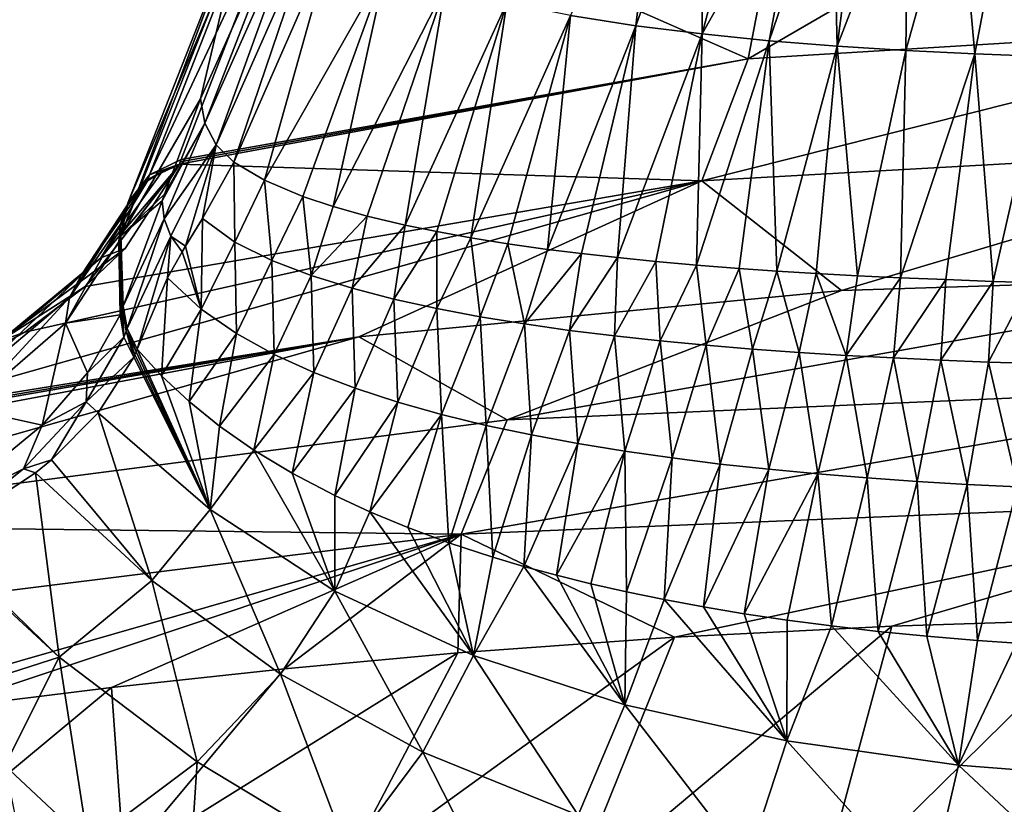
# Model space of a CAD drawing. Header units: millimetres. Extents: x -25 to 25, y -375 to 152.
# Tile 30 of 37: x -16 to -4, y 133 to 143. Entities that reach past the tile are written whole.
import ezdxf

# ---------------------------------------------------------------- set-up
doc = ezdxf.new("R2010")
doc.units = ezdxf.units.MM
doc.header["$LTSCALE"] = 65.390593
for name, color, linetype in [('103', 7, 'CONTINUOUS'), ('104', 7, 'CONTINUOUS'), ('105', 7, 'CONTINUOUS'), ('106', 7, 'CONTINUOUS'), ('27', 7, 'CONTINUOUS'), ('28', 7, 'CONTINUOUS'), ('29', 7, 'CONTINUOUS'), ('30', 7, 'CONTINUOUS'), ('34', 7, 'CONTINUOUS'), ('36', 7, 'CONTINUOUS'), ('38', 7, 'CONTINUOUS'), ('53', 7, 'CONTINUOUS'), ('54', 7, 'CONTINUOUS'), ('55', 7, 'CONTINUOUS'), ('59', 7, 'CONTINUOUS'), ('60', 7, 'CONTINUOUS'), ('61', 7, 'CONTINUOUS'), ('62', 7, 'CONTINUOUS'), ('63', 7, 'CONTINUOUS'), ('76', 7, 'CONTINUOUS')]:
    doc.layers.add(name, color=color, linetype=linetype)

msp = doc.modelspace()

# ---------------------------------------------------------------- linework, layer by layer
at = {"layer": '103', "color": 7, "linetype": 'CONTINUOUS', "true_color": 0xa2afbf}
for points in [[(-14.264, 140.769, 48.62), (-14.935, 139.737, 44.269), (-15.235, 139.621, 44.364), (-14.264, 140.769, 48.62)], [(-14.264, 140.769, 48.62), (-15.235, 139.621, 44.364), (-14.471, 140.696, 48.655), (-14.264, 140.769, 48.62)], [(-14.471, 140.696, 48.655), (-15.235, 139.621, 44.364), (-14.656, 140.58, 48.698), (-14.471, 140.696, 48.655)], [(-14.656, 140.58, 48.698), (-15.474, 139.411, 44.469), (-14.809, 140.426, 48.747), (-14.656, 140.58, 48.698)], [(-15.235, 139.621, 44.364), (-15.474, 139.411, 44.469), (-14.656, 140.58, 48.698), (-15.235, 139.621, 44.364)], [(-14.809, 140.426, 48.747), (-15.626, 139.13, 44.572), (-14.923, 140.242, 48.8), (-14.809, 140.426, 48.747)], [(-15.474, 139.411, 44.469), (-15.626, 139.13, 44.572), (-14.809, 140.426, 48.747), (-15.474, 139.411, 44.469)], [(-14.923, 140.242, 48.8), (-15.626, 139.13, 44.572), (-14.991, 140.038, 48.854), (-14.923, 140.242, 48.8)], [(-15.674, 138.81, 44.66), (-15.012, 139.822, 48.906), (-14.991, 140.038, 48.854), (-15.674, 138.81, 44.66)], [(-15.626, 139.13, 44.572), (-15.674, 138.81, 44.66), (-14.991, 140.038, 48.854), (-15.626, 139.13, 44.572)], [(-14.935, 139.737, 44.269), (-15.429, 139.266, 42.333), (-16.483, 138.59, 40.182), (-14.935, 139.737, 44.269)], [(-15.235, 139.621, 44.364), (-14.935, 139.737, 44.269), (-16.483, 138.59, 40.182), (-15.235, 139.621, 44.364)], [(-16.722, 138.376, 40.324), (-15.235, 139.621, 44.364), (-16.483, 138.59, 40.182), (-16.722, 138.376, 40.324)], [(-15.474, 139.411, 44.469), (-15.235, 139.621, 44.364), (-16.722, 138.376, 40.324), (-15.474, 139.411, 44.469)], [(-16.867, 138.083, 40.452), (-15.474, 139.411, 44.469), (-16.722, 138.376, 40.324), (-16.867, 138.083, 40.452)], [(-15.626, 139.13, 44.572), (-15.474, 139.411, 44.469), (-16.867, 138.083, 40.452), (-15.626, 139.13, 44.572)], [(-15.429, 139.266, 42.333), (-16.181, 138.699, 40.042), (-16.483, 138.59, 40.182), (-15.429, 139.266, 42.333)], [(-16.901, 137.747, 40.548), (-15.674, 138.81, 44.66), (-15.626, 139.13, 44.572), (-16.901, 137.747, 40.548)], [(-16.901, 137.747, 40.548), (-15.626, 139.13, 44.572), (-16.867, 138.083, 40.452), (-16.901, 137.747, 40.548)], [(-16.181, 138.699, 40.042), (-17.975, 137.682, 36.022), (-18.282, 137.576, 36.213), (-16.181, 138.699, 40.042)], [(-16.181, 138.699, 40.042), (-18.282, 137.576, 36.213), (-16.483, 138.59, 40.182), (-16.181, 138.699, 40.042)]]:
    msp.add_3dface(points, dxfattribs=at)
at = {"layer": '104', "color": 7, "linetype": 'CONTINUOUS', "true_color": 0xa2afbf}
for points in [[(-14.258, 140.784, 48.684), (-14.471, 140.696, 48.655), (-14.65, 140.595, 48.762), (-14.258, 140.784, 48.684)], [(-14.258, 140.784, 48.684), (-14.264, 140.769, 48.62), (-14.471, 140.696, 48.655), (-14.258, 140.784, 48.684)], [(-14.471, 140.696, 48.655), (-14.656, 140.58, 48.698), (-14.65, 140.595, 48.762), (-14.471, 140.696, 48.655)], [(-14.65, 140.595, 48.762), (-14.809, 140.426, 48.747), (-14.917, 140.257, 48.864), (-14.65, 140.595, 48.762)], [(-14.656, 140.58, 48.698), (-14.809, 140.426, 48.747), (-14.65, 140.595, 48.762), (-14.656, 140.58, 48.698)], [(-14.809, 140.426, 48.747), (-14.923, 140.242, 48.8), (-14.917, 140.257, 48.864), (-14.809, 140.426, 48.747)], [(-14.991, 140.038, 48.854), (-15.012, 139.822, 48.906), (-14.917, 140.257, 48.864), (-14.991, 140.038, 48.854)], [(-15.012, 139.822, 48.906), (-15.007, 139.837, 48.97), (-14.917, 140.257, 48.864), (-15.012, 139.822, 48.906)], [(-14.923, 140.242, 48.8), (-14.991, 140.038, 48.854), (-14.917, 140.257, 48.864), (-14.923, 140.242, 48.8)]]:
    msp.add_3dface(points, dxfattribs=at)
at = {"layer": '105', "color": 7, "linetype": 'CONTINUOUS', "true_color": 0xa2afbf}
for points in [[(-14.258, 140.784, 48.684), (-14.65, 140.595, 48.762), (-14.63, 140.652, 49.01), (-14.258, 140.784, 48.684)], [(-14.238, 140.842, 48.933), (-14.258, 140.784, 48.684), (-14.63, 140.652, 49.01), (-14.238, 140.842, 48.933)], [(-14.258, 140.784, 48.684), (-14.238, 140.842, 48.933), (-14.248, 140.813, 48.809), (-14.258, 140.784, 48.684)], [(-14.63, 140.652, 49.01), (-14.65, 140.595, 48.762), (-14.896, 140.314, 49.111), (-14.63, 140.652, 49.01)], [(-14.65, 140.595, 48.762), (-14.917, 140.257, 48.864), (-14.896, 140.314, 49.111), (-14.65, 140.595, 48.762)], [(-15.007, 139.837, 48.97), (-14.996, 139.866, 49.093), (-14.896, 140.314, 49.111), (-15.007, 139.837, 48.97)], [(-14.917, 140.257, 48.864), (-15.007, 139.837, 48.97), (-14.896, 140.314, 49.111), (-14.917, 140.257, 48.864)], [(-14.996, 139.866, 49.093), (-14.986, 139.894, 49.216), (-14.896, 140.314, 49.111), (-14.996, 139.866, 49.093)]]:
    msp.add_3dface(points, dxfattribs=at)
at = {"layer": '106', "color": 7, "linetype": 'CONTINUOUS', "true_color": 0xa2afbf}
for points in [[(-12.796, 144.56, 66.511), (-14.238, 140.842, 48.933), (-14.63, 140.652, 49.01), (-12.796, 144.56, 66.511)], [(-12.796, 144.56, 66.511), (-14.63, 140.652, 49.01), (-13.195, 144.318, 66.344), (-12.796, 144.56, 66.511)], [(-14.896, 140.314, 49.111), (-13.452, 143.981, 66.431), (-13.195, 144.318, 66.344), (-14.896, 140.314, 49.111)], [(-14.63, 140.652, 49.01), (-14.896, 140.314, 49.111), (-13.195, 144.318, 66.344), (-14.63, 140.652, 49.01)], [(-14.986, 139.894, 49.216), (-13.519, 143.611, 66.754), (-13.452, 143.981, 66.431), (-14.986, 139.894, 49.216)], [(-14.896, 140.314, 49.111), (-14.986, 139.894, 49.216), (-13.452, 143.981, 66.431), (-14.896, 140.314, 49.111)]]:
    msp.add_3dface(points, dxfattribs=at)
at = {"layer": '27', "color": 7, "linetype": 'CONTINUOUS', "true_color": 0xa2afbf}
for points in [[(0, 142.535, 48.279), (-7.186, 142.096, 48.381), (0, 146.268, 65.948), (0, 142.535, 48.279)], [(0, 146.268, 65.948), (-7.186, 142.096, 48.381), (-6.469, 145.827, 66.028), (0, 146.268, 65.948)], [(-6.469, 145.827, 66.028), (-7.186, 142.096, 48.381), (-12.796, 144.56, 66.511), (-6.469, 145.827, 66.028)], [(-12.796, 144.56, 66.511), (-7.186, 142.096, 48.381), (-14.238, 140.842, 48.933), (-12.796, 144.56, 66.511)], [(-7.186, 142.096, 48.381), (-14.258, 140.784, 48.684), (-14.248, 140.813, 48.809), (-7.186, 142.096, 48.381)], [(-14.238, 140.842, 48.933), (-7.186, 142.096, 48.381), (-14.248, 140.813, 48.809), (-14.238, 140.842, 48.933)]]:
    msp.add_3dface(points, dxfattribs=at)
at = {"layer": '28', "color": 7, "linetype": 'CONTINUOUS', "true_color": 0xa2afbf}
for points in [[(-7.186, 142.096, 48.381), (0, 142.535, 48.279), (-7.763, 140.577, 42.023), (-7.186, 142.096, 48.381)], [(-7.763, 140.577, 42.023), (0, 142.535, 48.279), (0, 141.015, 41.915), (-7.763, 140.577, 42.023)], [(-14.258, 140.784, 48.684), (-7.186, 142.096, 48.381), (-7.763, 140.577, 42.023), (-14.258, 140.784, 48.684)], [(-7.763, 140.577, 42.023), (0, 141.015, 41.915), (-6.026, 139.214, 35.622), (-7.763, 140.577, 42.023)], [(-6.026, 139.214, 35.622), (0, 141.015, 41.915), (0, 139.406, 35.572), (-6.026, 139.214, 35.622)], [(-14.264, 140.769, 48.62), (-14.258, 140.784, 48.684), (-15.429, 139.266, 42.333), (-14.264, 140.769, 48.62)], [(-15.429, 139.266, 42.333), (-14.258, 140.784, 48.684), (-7.763, 140.577, 42.023), (-15.429, 139.266, 42.333)], [(-14.935, 139.737, 44.269), (-14.264, 140.769, 48.62), (-15.429, 139.266, 42.333), (-14.935, 139.737, 44.269)], [(-16.181, 138.699, 40.042), (-7.763, 140.577, 42.023), (-17.975, 137.682, 36.022), (-16.181, 138.699, 40.042)], [(-17.975, 137.682, 36.022), (-7.763, 140.577, 42.023), (-12.027, 138.639, 35.773), (-17.975, 137.682, 36.022)], [(-15.429, 139.266, 42.333), (-7.763, 140.577, 42.023), (-16.181, 138.699, 40.042), (-15.429, 139.266, 42.333)], [(-12.027, 138.639, 35.773), (-7.763, 140.577, 42.023), (-6.026, 139.214, 35.622), (-12.027, 138.639, 35.773)]]:
    msp.add_3dface(points, dxfattribs=at)
at = {"layer": '29', "color": 7, "linetype": 'CONTINUOUS', "true_color": 0xa2afbf}
for points in [[(-6.026, 139.214, 35.622), (0, 139.406, 35.572), (-10.186, 137.607, 30.602), (-6.026, 139.214, 35.622)], [(-10.186, 137.607, 30.602), (0, 139.406, 35.572), (0, 138.047, 30.482), (-10.186, 137.607, 30.602)], [(-12.027, 138.639, 35.773), (-6.026, 139.214, 35.622), (-10.186, 137.607, 30.602), (-12.027, 138.639, 35.773)], [(-18.483, 137.43, 35.066), (-12.027, 138.639, 35.773), (-20.288, 136.299, 30.993), (-18.483, 137.43, 35.066)], [(-20.288, 136.299, 30.993), (-12.027, 138.639, 35.773), (-10.186, 137.607, 30.602), (-20.288, 136.299, 30.993)], [(-18.205, 137.569, 35.586), (-12.027, 138.639, 35.773), (-18.483, 137.43, 35.066), (-18.205, 137.569, 35.586)], [(-18.089, 137.626, 35.803), (-12.027, 138.639, 35.773), (-18.205, 137.569, 35.586), (-18.089, 137.626, 35.803)], [(-17.975, 137.682, 36.022), (-12.027, 138.639, 35.773), (-18.089, 137.626, 35.803), (-17.975, 137.682, 36.022)], [(-10.186, 137.607, 30.602), (0, 138.047, 30.482), (-10.757, 136.184, 25.528), (-10.186, 137.607, 30.602)], [(-10.757, 136.184, 25.528), (0, 138.047, 30.482), (0, 136.628, 25.401), (-10.757, 136.184, 25.528)], [(-20.288, 136.299, 30.993), (-10.186, 137.607, 30.602), (-10.757, 136.184, 25.528), (-20.288, 136.299, 30.993)], [(-10.757, 136.184, 25.528), (0, 136.628, 25.401), (-8.102, 134.905, 20.422), (-10.757, 136.184, 25.528)], [(-8.102, 134.905, 20.422), (0, 136.628, 25.401), (-5.402, 135.044, 20.381), (-8.102, 134.905, 20.422)], [(-5.402, 135.044, 20.381), (0, 136.628, 25.401), (-2.701, 135.128, 20.356), (-5.402, 135.044, 20.381)], [(-21.435, 134.854, 25.914), (-20.288, 136.299, 30.993), (-10.757, 136.184, 25.528), (-21.435, 134.854, 25.914)], [(-21.435, 134.854, 25.914), (-10.757, 136.184, 25.528), (-19.388, 133.71, 20.778), (-21.435, 134.854, 25.914)], [(-19.388, 133.71, 20.778), (-10.757, 136.184, 25.528), (-17.248, 134.013, 20.688), (-19.388, 133.71, 20.778)], [(-17.248, 134.013, 20.688), (-10.757, 136.184, 25.528), (-15.103, 134.281, 20.608), (-17.248, 134.013, 20.688)], [(-15.103, 134.281, 20.608), (-10.757, 136.184, 25.528), (-12.953, 134.513, 20.539), (-15.103, 134.281, 20.608)], [(-12.953, 134.513, 20.539), (-10.757, 136.184, 25.528), (-10.799, 134.709, 20.48), (-12.953, 134.513, 20.539)], [(-10.799, 134.709, 20.48), (-10.757, 136.184, 25.528), (-8.102, 134.905, 20.422), (-10.799, 134.709, 20.48)]]:
    msp.add_3dface(points, dxfattribs=at)
at = {"layer": '30', "color": 7, "linetype": 'CONTINUOUS', "true_color": 0xa2afbf}
for points in [[(-8.102, 134.905, 20.422), (-5.402, 135.044, 20.381), (-9.399, 131.689, 11.535), (-8.102, 134.905, 20.422)], [(-9.399, 131.689, 11.535), (-5.402, 135.044, 20.381), (-6.341, 131.544, 10.638), (-9.399, 131.689, 11.535)], [(-5.402, 135.044, 20.381), (-2.701, 135.128, 20.356), (-6.341, 131.544, 10.638), (-5.402, 135.044, 20.381)], [(-6.341, 131.544, 10.638), (-2.701, 135.128, 20.356), (-3.21, 131.459, 10.101), (-6.341, 131.544, 10.638)], [(-10.799, 134.709, 20.48), (-8.102, 134.905, 20.422), (-12.283, 131.884, 12.743), (-10.799, 134.709, 20.48)], [(-12.283, 131.884, 12.743), (-8.102, 134.905, 20.422), (-9.399, 131.689, 11.535), (-12.283, 131.884, 12.743)], [(-12.953, 134.513, 20.539), (-10.799, 134.709, 20.48), (-14.948, 132.123, 14.218), (-12.953, 134.513, 20.539)], [(-14.948, 132.123, 14.218), (-10.799, 134.709, 20.48), (-12.283, 131.884, 12.743), (-14.948, 132.123, 14.218)], [(-15.103, 134.281, 20.608), (-12.953, 134.513, 20.539), (-14.948, 132.123, 14.218), (-15.103, 134.281, 20.608)], [(-17.248, 134.013, 20.688), (-15.103, 134.281, 20.608), (-17.369, 132.4, 15.917), (-17.248, 134.013, 20.688)], [(-17.369, 132.4, 15.917), (-15.103, 134.281, 20.608), (-14.948, 132.123, 14.218), (-17.369, 132.4, 15.917)]]:
    msp.add_3dface(points, dxfattribs=at)
at = {"layer": '34', "color": 7, "linetype": 'CONTINUOUS', "true_color": 0xa2afbf}
for points in [[(-14.797, 138.454, 49.536), (-14.811, 138.42, 49.381), (-13.877, 136.494, 47.753), (-14.797, 138.454, 49.536)], [(-14.783, 138.485, 49.679), (-14.797, 138.454, 49.536), (-13.877, 136.494, 47.753), (-14.783, 138.485, 49.679)], [(-14.481, 138.156, 49.962), (-14.783, 138.485, 49.679), (-13.877, 136.494, 47.753), (-14.481, 138.156, 49.962)], [(-13.877, 136.494, 47.753), (-14.826, 138.385, 49.226), (-15.267, 137.694, 46.195), (-13.877, 136.494, 47.753)], [(-14.811, 138.42, 49.381), (-14.826, 138.385, 49.226), (-13.877, 136.494, 47.753), (-14.811, 138.42, 49.381)], [(-14.139, 137.837, 50.236), (-14.481, 138.156, 49.962), (-13.877, 136.494, 47.753), (-14.139, 137.837, 50.236)], [(-13.759, 137.53, 50.5), (-14.139, 137.837, 50.236), (-13.877, 136.494, 47.753), (-13.759, 137.53, 50.5)], [(-15.267, 137.694, 46.195), (-15.85, 137.111, 43.663), (-14.6, 135.61, 44.631), (-15.267, 137.694, 46.195)], [(-13.877, 136.494, 47.753), (-15.267, 137.694, 46.195), (-14.6, 135.61, 44.631), (-13.877, 136.494, 47.753)], [(-13.334, 137.232, 50.755), (-13.759, 137.53, 50.5), (-13.877, 136.494, 47.753), (-13.334, 137.232, 50.755)], [(-12.328, 135.477, 48.774), (-13.334, 137.232, 50.755), (-13.877, 136.494, 47.753), (-12.328, 135.477, 48.774)], [(-12.858, 136.944, 51.003), (-13.334, 137.232, 50.755), (-12.328, 135.477, 48.774), (-12.858, 136.944, 51.003)], [(-14.6, 135.61, 44.631), (-15.85, 137.111, 43.663), (-16.049, 136.949, 42.959), (-14.6, 135.61, 44.631)], [(-15.755, 134.655, 41.283), (-16.049, 136.949, 42.959), (-17.276, 136.14, 39.462), (-15.755, 134.655, 41.283)], [(-15.755, 134.655, 41.283), (-14.6, 135.61, 44.631), (-16.049, 136.949, 42.959), (-15.755, 134.655, 41.283)], [(-12.328, 136.665, 51.242), (-12.858, 136.944, 51.003), (-12.328, 135.477, 48.774), (-12.328, 136.665, 51.242)], [(-11.892, 136.463, 51.416), (-12.328, 136.665, 51.242), (-12.328, 135.477, 48.774), (-11.892, 136.463, 51.416)], [(-13.002, 134.446, 45.973), (-13.877, 136.494, 47.753), (-14.6, 135.61, 44.631), (-13.002, 134.446, 45.973)], [(-12.328, 135.477, 48.774), (-13.877, 136.494, 47.753), (-13.002, 134.446, 45.973), (-12.328, 135.477, 48.774)], [(-10.602, 134.677, 49.577), (-11.892, 136.463, 51.416), (-12.328, 135.477, 48.774), (-10.602, 134.677, 49.577)], [(-11.42, 136.268, 51.583), (-11.892, 136.463, 51.416), (-10.602, 134.677, 49.577), (-11.42, 136.268, 51.583)], [(-10.911, 136.08, 51.744), (-11.42, 136.268, 51.583), (-10.602, 134.677, 49.577), (-10.911, 136.08, 51.744)], [(-17.327, 136.111, 39.337), (-15.755, 134.655, 41.283), (-17.276, 136.14, 39.462), (-17.327, 136.111, 39.337)], [(-17.327, 136.111, 39.337), (-17.317, 134.156, 38.232), (-15.755, 134.655, 41.283), (-17.327, 136.111, 39.337)], [(-10.364, 135.901, 51.898), (-10.911, 136.08, 51.744), (-10.602, 134.677, 49.577), (-10.364, 135.901, 51.898)], [(-9.977, 135.786, 51.996), (-10.364, 135.901, 51.898), (-10.602, 134.677, 49.577), (-9.977, 135.786, 51.996)], [(-8.723, 134.064, 50.192), (-9.977, 135.786, 51.996), (-10.602, 134.677, 49.577), (-8.723, 134.064, 50.192)], [(-9.57, 135.676, 52.091), (-9.977, 135.786, 51.996), (-8.723, 134.064, 50.192), (-9.57, 135.676, 52.091)], [(-9.144, 135.57, 52.182), (-9.57, 135.676, 52.091), (-8.723, 134.064, 50.192), (-9.144, 135.57, 52.182)], [(-15.755, 134.655, 41.283), (-14.04, 133.355, 42.987), (-14.6, 135.61, 44.631), (-15.755, 134.655, 41.283)], [(-14.04, 133.355, 42.987), (-13.002, 134.446, 45.973), (-14.6, 135.61, 44.631), (-14.04, 133.355, 42.987)], [(-8.699, 135.469, 52.269), (-9.144, 135.57, 52.182), (-8.723, 134.064, 50.192), (-8.699, 135.469, 52.269)], [(-11.234, 133.476, 47.091), (-12.328, 135.477, 48.774), (-13.002, 134.446, 45.973), (-11.234, 133.476, 47.091)], [(-10.602, 134.677, 49.577), (-12.328, 135.477, 48.774), (-11.234, 133.476, 47.091), (-10.602, 134.677, 49.577)], [(-8.233, 135.373, 52.351), (-8.699, 135.469, 52.269), (-8.723, 134.064, 50.192), (-8.233, 135.373, 52.351)], [(-6.709, 133.616, 50.642), (-8.233, 135.373, 52.351), (-8.723, 134.064, 50.192), (-6.709, 133.616, 50.642)], [(-7.745, 135.282, 52.429), (-8.233, 135.373, 52.351), (-6.709, 133.616, 50.642), (-7.745, 135.282, 52.429)], [(-7.236, 135.197, 52.502), (-7.745, 135.282, 52.429), (-6.709, 133.616, 50.642), (-7.236, 135.197, 52.502)], [(-6.704, 135.118, 52.57), (-7.236, 135.197, 52.502), (-6.709, 133.616, 50.642), (-6.704, 135.118, 52.57)], [(-6.15, 135.045, 52.633), (-6.704, 135.118, 52.57), (-6.709, 133.616, 50.642), (-6.15, 135.045, 52.633)], [(-4.575, 133.314, 50.945), (-6.15, 135.045, 52.633), (-6.709, 133.616, 50.642), (-4.575, 133.314, 50.945)], [(-5.571, 134.978, 52.69), (-6.15, 135.045, 52.633), (-4.575, 133.314, 50.945), (-5.571, 134.978, 52.69)], [(-4.967, 134.918, 52.742), (-5.571, 134.978, 52.69), (-4.575, 133.314, 50.945), (-4.967, 134.918, 52.742)], [(-4.339, 134.865, 52.787), (-4.967, 134.918, 52.742), (-4.575, 133.314, 50.945), (-4.339, 134.865, 52.787)], [(-3.851, 134.83, 52.817), (-4.339, 134.865, 52.787), (-4.575, 133.314, 50.945), (-3.851, 134.83, 52.817)], [(-2.336, 133.141, 51.118), (-3.851, 134.83, 52.817), (-4.575, 133.314, 50.945), (-2.336, 133.141, 51.118)], [(-17.317, 134.156, 38.232), (-16.431, 133.312, 39.211), (-15.755, 134.655, 41.283), (-17.317, 134.156, 38.232)], [(-16.431, 133.312, 39.211), (-15.394, 132.342, 40.192), (-15.755, 134.655, 41.283), (-16.431, 133.312, 39.211)], [(-15.755, 134.655, 41.283), (-15.394, 132.342, 40.192), (-14.04, 133.355, 42.987), (-15.755, 134.655, 41.283)], [(-9.3, 132.694, 47.992), (-10.602, 134.677, 49.577), (-11.234, 133.476, 47.091), (-9.3, 132.694, 47.992)], [(-8.723, 134.064, 50.192), (-10.602, 134.677, 49.577), (-9.3, 132.694, 47.992), (-8.723, 134.064, 50.192)], [(-14.04, 133.355, 42.987), (-12.163, 132.224, 44.468), (-13.002, 134.446, 45.973), (-14.04, 133.355, 42.987)], [(-12.163, 132.224, 44.468), (-11.234, 133.476, 47.091), (-13.002, 134.446, 45.973), (-12.163, 132.224, 44.468)], [(-7.205, 132.095, 48.683), (-8.723, 134.064, 50.192), (-9.3, 132.694, 47.992), (-7.205, 132.095, 48.683)], [(-6.709, 133.616, 50.642), (-8.723, 134.064, 50.192), (-7.205, 132.095, 48.683), (-6.709, 133.616, 50.642)], [(-4.953, 131.673, 49.17), (-6.709, 133.616, 50.642), (-7.205, 132.095, 48.683), (-4.953, 131.673, 49.17)], [(-4.575, 133.314, 50.945), (-6.709, 133.616, 50.642), (-4.953, 131.673, 49.17), (-4.575, 133.314, 50.945)], [(-12.163, 132.224, 44.468), (-10.114, 131.274, 45.713), (-11.234, 133.476, 47.091), (-12.163, 132.224, 44.468)], [(-10.114, 131.274, 45.713), (-9.3, 132.694, 47.992), (-11.234, 133.476, 47.091), (-10.114, 131.274, 45.713)], [(-15.394, 132.342, 40.192), (-14.175, 131.259, 41.158), (-14.04, 133.355, 42.987), (-15.394, 132.342, 40.192)], [(-14.04, 133.355, 42.987), (-14.175, 131.259, 41.158), (-12.163, 132.224, 44.468), (-14.04, 133.355, 42.987)], [(-2.551, 131.423, 49.458), (-4.575, 133.314, 50.945), (-4.953, 131.673, 49.17), (-2.551, 131.423, 49.458)], [(-2.336, 133.141, 51.118), (-4.575, 133.314, 50.945), (-2.551, 131.423, 49.458), (-2.336, 133.141, 51.118)]]:
    msp.add_3dface(points, dxfattribs=at)
at = {"layer": '36', "color": 7, "linetype": 'CONTINUOUS', "true_color": 0xa2afbf}
for points in [[(-13.569, 139.818, 57.686), (-13.582, 140.81, 61.164), (-13.973, 140.112, 57.613), (-13.569, 139.818, 57.686)], [(-13.202, 140.587, 61.21), (-13.582, 140.81, 61.164), (-13.569, 139.818, 57.686), (-13.202, 140.587, 61.21)], [(-13.108, 139.589, 57.788), (-13.202, 140.587, 61.21), (-13.569, 139.818, 57.686), (-13.108, 139.589, 57.788)], [(-12.724, 140.385, 61.251), (-13.202, 140.587, 61.21), (-13.108, 139.589, 57.788), (-12.724, 140.385, 61.251)], [(-12.62, 139.401, 57.871), (-12.724, 140.385, 61.251), (-13.108, 139.589, 57.788), (-12.62, 139.401, 57.871)], [(-12.349, 140.259, 61.276), (-12.724, 140.385, 61.251), (-12.62, 139.401, 57.871), (-12.349, 140.259, 61.276)], [(-11.926, 140.14, 61.301), (-12.349, 140.259, 61.276), (-12.62, 139.401, 57.871), (-11.926, 140.14, 61.301)], [(-13.973, 140.112, 57.613), (-14.183, 139.768, 55.821), (-13.989, 138.985, 54.042), (-13.973, 140.112, 57.613)], [(-13.569, 139.818, 57.686), (-13.973, 140.112, 57.613), (-13.989, 138.985, 54.042), (-13.569, 139.818, 57.686)], [(-12.113, 139.243, 57.942), (-11.926, 140.14, 61.301), (-12.62, 139.401, 57.871), (-12.113, 139.243, 57.942)], [(-11.452, 140.027, 61.324), (-11.926, 140.14, 61.301), (-12.113, 139.243, 57.942), (-11.452, 140.027, 61.324)], [(-11.592, 139.108, 58.002), (-11.452, 140.027, 61.324), (-12.113, 139.243, 57.942), (-11.592, 139.108, 58.002)], [(-11.06, 139.947, 61.34), (-11.452, 140.027, 61.324), (-11.592, 139.108, 58.002), (-11.06, 139.947, 61.34)], [(-11.06, 138.991, 58.054), (-11.06, 139.947, 61.34), (-11.592, 139.108, 58.002), (-11.06, 138.991, 58.054)], [(-10.636, 139.87, 61.356), (-11.06, 139.947, 61.34), (-11.06, 138.991, 58.054), (-10.636, 139.87, 61.356)], [(-13.551, 138.68, 54.242), (-13.569, 139.818, 57.686), (-13.989, 138.985, 54.042), (-13.551, 138.68, 54.242)], [(-13.108, 139.589, 57.788), (-13.569, 139.818, 57.686), (-13.551, 138.68, 54.242), (-13.108, 139.589, 57.788)], [(-10.518, 138.889, 58.099), (-10.636, 139.87, 61.356), (-11.06, 138.991, 58.054), (-10.518, 138.889, 58.099)], [(-10.177, 139.796, 61.371), (-10.636, 139.87, 61.356), (-10.518, 138.889, 58.099), (-10.177, 139.796, 61.371)], [(-9.968, 138.799, 58.139), (-10.177, 139.796, 61.371), (-10.518, 138.889, 58.099), (-9.968, 138.799, 58.139)], [(-9.683, 139.727, 61.385), (-10.177, 139.796, 61.371), (-9.968, 138.799, 58.139), (-9.683, 139.727, 61.385)], [(-14.407, 139.372, 53.78), (-13.989, 138.985, 54.042), (-14.226, 139.698, 55.451), (-14.407, 139.372, 53.78)], [(-13.989, 138.985, 54.042), (-14.183, 139.768, 55.821), (-14.226, 139.698, 55.451), (-13.989, 138.985, 54.042)], [(-9.26, 139.674, 61.396), (-9.683, 139.727, 61.385), (-9.968, 138.799, 58.139), (-9.26, 139.674, 61.396)], [(-9.411, 138.72, 58.174), (-9.26, 139.674, 61.396), (-9.968, 138.799, 58.139), (-9.411, 138.72, 58.174)], [(-8.811, 139.624, 61.406), (-9.26, 139.674, 61.396), (-9.411, 138.72, 58.174), (-8.811, 139.624, 61.406)], [(-13.082, 138.421, 54.412), (-13.108, 139.589, 57.788), (-13.551, 138.68, 54.242), (-13.082, 138.421, 54.412)], [(-12.62, 139.401, 57.871), (-13.108, 139.589, 57.788), (-13.082, 138.421, 54.412), (-12.62, 139.401, 57.871)], [(-8.849, 138.651, 58.205), (-8.811, 139.624, 61.406), (-9.411, 138.72, 58.174), (-8.849, 138.651, 58.205)], [(-8.335, 139.576, 61.416), (-8.811, 139.624, 61.406), (-8.849, 138.651, 58.205), (-8.335, 139.576, 61.416)], [(-8.281, 138.589, 58.233), (-8.335, 139.576, 61.416), (-8.849, 138.651, 58.205), (-8.281, 138.589, 58.233)], [(-7.832, 139.531, 61.425), (-8.335, 139.576, 61.416), (-8.281, 138.589, 58.233), (-7.832, 139.531, 61.425)], [(-7.709, 138.535, 58.257), (-7.832, 139.531, 61.425), (-8.281, 138.589, 58.233), (-7.709, 138.535, 58.257)], [(-7.299, 139.489, 61.433), (-7.832, 139.531, 61.425), (-7.709, 138.535, 58.257), (-7.299, 139.489, 61.433)], [(-7.133, 138.487, 58.278), (-7.299, 139.489, 61.433), (-7.709, 138.535, 58.257), (-7.133, 138.487, 58.278)], [(-6.832, 139.457, 61.44), (-7.299, 139.489, 61.433), (-7.133, 138.487, 58.278), (-6.832, 139.457, 61.44)], [(-6.553, 138.445, 58.297), (-6.832, 139.457, 61.44), (-7.133, 138.487, 58.278), (-6.553, 138.445, 58.297)], [(-6.342, 139.426, 61.446), (-6.832, 139.457, 61.44), (-6.553, 138.445, 58.297), (-6.342, 139.426, 61.446)], [(-5.969, 138.409, 58.313), (-6.342, 139.426, 61.446), (-6.553, 138.445, 58.297), (-5.969, 138.409, 58.313)], [(-5.83, 139.398, 61.452), (-6.342, 139.426, 61.446), (-5.969, 138.409, 58.313), (-5.83, 139.398, 61.452)], [(-14.783, 138.485, 49.679), (-14.481, 138.156, 49.962), (-14.407, 139.372, 53.78), (-14.783, 138.485, 49.679)], [(-14.481, 138.156, 49.962), (-13.989, 138.985, 54.042), (-14.407, 139.372, 53.78), (-14.481, 138.156, 49.962)], [(-12.588, 138.196, 54.56), (-12.62, 139.401, 57.871), (-13.082, 138.421, 54.412), (-12.588, 138.196, 54.56)], [(-12.113, 139.243, 57.942), (-12.62, 139.401, 57.871), (-12.588, 138.196, 54.56), (-12.113, 139.243, 57.942)], [(-5.293, 139.373, 61.457), (-5.83, 139.398, 61.452), (-5.969, 138.409, 58.313), (-5.293, 139.373, 61.457)], [(-5.383, 138.377, 58.327), (-5.293, 139.373, 61.457), (-5.969, 138.409, 58.313), (-5.383, 138.377, 58.327)], [(-4.732, 139.35, 61.462), (-5.293, 139.373, 61.457), (-5.383, 138.377, 58.327), (-4.732, 139.35, 61.462)], [(-4.794, 138.35, 58.339), (-4.732, 139.35, 61.462), (-5.383, 138.377, 58.327), (-4.794, 138.35, 58.339)], [(-4.144, 139.329, 61.466), (-4.732, 139.35, 61.462), (-4.794, 138.35, 58.339), (-4.144, 139.329, 61.466)], [(-4.202, 138.326, 58.35), (-4.144, 139.329, 61.466), (-4.794, 138.35, 58.339), (-4.202, 138.326, 58.35)], [(-3.685, 139.316, 61.469), (-4.144, 139.329, 61.466), (-4.202, 138.326, 58.35), (-3.685, 139.316, 61.469)], [(-3.608, 138.307, 58.358), (-3.685, 139.316, 61.469), (-4.202, 138.326, 58.35), (-3.608, 138.307, 58.358)], [(-12.075, 137.999, 54.689), (-12.113, 139.243, 57.942), (-12.588, 138.196, 54.56), (-12.075, 137.999, 54.689)], [(-11.592, 139.108, 58.002), (-12.113, 139.243, 57.942), (-12.075, 137.999, 54.689), (-11.592, 139.108, 58.002)], [(-11.545, 137.827, 54.802), (-11.592, 139.108, 58.002), (-12.075, 137.999, 54.689), (-11.545, 137.827, 54.802)], [(-11.06, 138.991, 58.054), (-11.592, 139.108, 58.002), (-11.545, 137.827, 54.802), (-11.06, 138.991, 58.054)], [(-14.481, 138.156, 49.962), (-14.139, 137.837, 50.236), (-13.989, 138.985, 54.042), (-14.481, 138.156, 49.962)], [(-14.139, 137.837, 50.236), (-13.551, 138.68, 54.242), (-13.989, 138.985, 54.042), (-14.139, 137.837, 50.236)], [(-11.002, 137.674, 54.902), (-11.06, 138.991, 58.054), (-11.545, 137.827, 54.802), (-11.002, 137.674, 54.902)], [(-10.518, 138.889, 58.099), (-11.06, 138.991, 58.054), (-11.002, 137.674, 54.902), (-10.518, 138.889, 58.099)], [(-10.447, 137.539, 54.991), (-10.518, 138.889, 58.099), (-11.002, 137.674, 54.902), (-10.447, 137.539, 54.991)], [(-9.968, 138.799, 58.139), (-10.518, 138.889, 58.099), (-10.447, 137.539, 54.991), (-9.968, 138.799, 58.139)], [(-9.881, 137.419, 55.07), (-9.968, 138.799, 58.139), (-10.447, 137.539, 54.991), (-9.881, 137.419, 55.07)], [(-9.411, 138.72, 58.174), (-9.968, 138.799, 58.139), (-9.881, 137.419, 55.07), (-9.411, 138.72, 58.174)], [(-9.306, 137.312, 55.14), (-9.411, 138.72, 58.174), (-9.881, 137.419, 55.07), (-9.306, 137.312, 55.14)], [(-8.849, 138.651, 58.205), (-9.411, 138.72, 58.174), (-9.306, 137.312, 55.14), (-8.849, 138.651, 58.205)], [(-14.139, 137.837, 50.236), (-13.759, 137.53, 50.5), (-13.551, 138.68, 54.242), (-14.139, 137.837, 50.236)], [(-13.759, 137.53, 50.5), (-13.082, 138.421, 54.412), (-13.551, 138.68, 54.242), (-13.759, 137.53, 50.5)], [(-8.723, 137.217, 55.202), (-8.849, 138.651, 58.205), (-9.306, 137.312, 55.14), (-8.723, 137.217, 55.202)], [(-8.281, 138.589, 58.233), (-8.849, 138.651, 58.205), (-8.723, 137.217, 55.202), (-8.281, 138.589, 58.233)], [(-8.132, 137.133, 55.257), (-8.281, 138.589, 58.233), (-8.723, 137.217, 55.202), (-8.132, 137.133, 55.257)], [(-7.709, 138.535, 58.257), (-8.281, 138.589, 58.233), (-8.132, 137.133, 55.257), (-7.709, 138.535, 58.257)], [(-7.535, 137.058, 55.306), (-7.709, 138.535, 58.257), (-8.132, 137.133, 55.257), (-7.535, 137.058, 55.306)], [(-7.133, 138.487, 58.278), (-7.709, 138.535, 58.257), (-7.535, 137.058, 55.306), (-7.133, 138.487, 58.278)], [(-6.931, 136.993, 55.349), (-7.133, 138.487, 58.278), (-7.535, 137.058, 55.306), (-6.931, 136.993, 55.349)], [(-6.553, 138.445, 58.297), (-7.133, 138.487, 58.278), (-6.931, 136.993, 55.349), (-6.553, 138.445, 58.297)], [(-6.322, 136.935, 55.387), (-6.553, 138.445, 58.297), (-6.931, 136.993, 55.349), (-6.322, 136.935, 55.387)], [(-5.969, 138.409, 58.313), (-6.553, 138.445, 58.297), (-6.322, 136.935, 55.387), (-5.969, 138.409, 58.313)], [(-13.759, 137.53, 50.5), (-13.334, 137.232, 50.755), (-13.082, 138.421, 54.412), (-13.759, 137.53, 50.5)], [(-13.334, 137.232, 50.755), (-12.588, 138.196, 54.56), (-13.082, 138.421, 54.412), (-13.334, 137.232, 50.755)], [(-5.708, 136.885, 55.42), (-5.969, 138.409, 58.313), (-6.322, 136.935, 55.387), (-5.708, 136.885, 55.42)], [(-5.383, 138.377, 58.327), (-5.969, 138.409, 58.313), (-5.708, 136.885, 55.42), (-5.383, 138.377, 58.327)], [(-5.089, 136.842, 55.448), (-5.383, 138.377, 58.327), (-5.708, 136.885, 55.42), (-5.089, 136.842, 55.448)], [(-4.794, 138.35, 58.339), (-5.383, 138.377, 58.327), (-5.089, 136.842, 55.448), (-4.794, 138.35, 58.339)], [(-4.466, 136.805, 55.472), (-4.794, 138.35, 58.339), (-5.089, 136.842, 55.448), (-4.466, 136.805, 55.472)], [(-4.202, 138.326, 58.35), (-4.794, 138.35, 58.339), (-4.466, 136.805, 55.472), (-4.202, 138.326, 58.35)], [(-3.838, 136.775, 55.493), (-4.202, 138.326, 58.35), (-4.466, 136.805, 55.472), (-3.838, 136.775, 55.493)], [(-3.608, 138.307, 58.358), (-4.202, 138.326, 58.35), (-3.838, 136.775, 55.493), (-3.608, 138.307, 58.358)], [(-13.334, 137.232, 50.755), (-12.858, 136.944, 51.003), (-12.588, 138.196, 54.56), (-13.334, 137.232, 50.755)], [(-12.858, 136.944, 51.003), (-12.075, 137.999, 54.689), (-12.588, 138.196, 54.56), (-12.858, 136.944, 51.003)], [(-12.858, 136.944, 51.003), (-12.328, 136.665, 51.242), (-12.075, 137.999, 54.689), (-12.858, 136.944, 51.003)], [(-12.328, 136.665, 51.242), (-11.545, 137.827, 54.802), (-12.075, 137.999, 54.689), (-12.328, 136.665, 51.242)], [(-12.328, 136.665, 51.242), (-11.892, 136.463, 51.416), (-11.545, 137.827, 54.802), (-12.328, 136.665, 51.242)], [(-11.892, 136.463, 51.416), (-11.002, 137.674, 54.902), (-11.545, 137.827, 54.802), (-11.892, 136.463, 51.416)], [(-11.892, 136.463, 51.416), (-11.42, 136.268, 51.583), (-11.002, 137.674, 54.902), (-11.892, 136.463, 51.416)], [(-11.42, 136.268, 51.583), (-10.911, 136.08, 51.744), (-11.002, 137.674, 54.902), (-11.42, 136.268, 51.583)], [(-10.911, 136.08, 51.744), (-10.447, 137.539, 54.991), (-11.002, 137.674, 54.902), (-10.911, 136.08, 51.744)], [(-10.911, 136.08, 51.744), (-10.364, 135.901, 51.898), (-10.447, 137.539, 54.991), (-10.911, 136.08, 51.744)], [(-10.364, 135.901, 51.898), (-9.881, 137.419, 55.07), (-10.447, 137.539, 54.991), (-10.364, 135.901, 51.898)], [(-10.364, 135.901, 51.898), (-9.977, 135.786, 51.996), (-9.881, 137.419, 55.07), (-10.364, 135.901, 51.898)], [(-9.977, 135.786, 51.996), (-9.306, 137.312, 55.14), (-9.881, 137.419, 55.07), (-9.977, 135.786, 51.996)], [(-9.977, 135.786, 51.996), (-9.57, 135.676, 52.091), (-9.306, 137.312, 55.14), (-9.977, 135.786, 51.996)], [(-9.57, 135.676, 52.091), (-8.723, 137.217, 55.202), (-9.306, 137.312, 55.14), (-9.57, 135.676, 52.091)], [(-9.57, 135.676, 52.091), (-9.144, 135.57, 52.182), (-8.723, 137.217, 55.202), (-9.57, 135.676, 52.091)], [(-9.144, 135.57, 52.182), (-8.699, 135.469, 52.269), (-8.723, 137.217, 55.202), (-9.144, 135.57, 52.182)], [(-8.699, 135.469, 52.269), (-8.132, 137.133, 55.257), (-8.723, 137.217, 55.202), (-8.699, 135.469, 52.269)], [(-8.699, 135.469, 52.269), (-8.233, 135.373, 52.351), (-8.132, 137.133, 55.257), (-8.699, 135.469, 52.269)], [(-8.233, 135.373, 52.351), (-7.535, 137.058, 55.306), (-8.132, 137.133, 55.257), (-8.233, 135.373, 52.351)], [(-8.233, 135.373, 52.351), (-7.745, 135.282, 52.429), (-7.535, 137.058, 55.306), (-8.233, 135.373, 52.351)], [(-7.745, 135.282, 52.429), (-6.931, 136.993, 55.349), (-7.535, 137.058, 55.306), (-7.745, 135.282, 52.429)], [(-7.745, 135.282, 52.429), (-7.236, 135.197, 52.502), (-6.931, 136.993, 55.349), (-7.745, 135.282, 52.429)], [(-7.236, 135.197, 52.502), (-6.322, 136.935, 55.387), (-6.931, 136.993, 55.349), (-7.236, 135.197, 52.502)], [(-7.236, 135.197, 52.502), (-6.704, 135.118, 52.57), (-6.322, 136.935, 55.387), (-7.236, 135.197, 52.502)], [(-6.704, 135.118, 52.57), (-6.15, 135.045, 52.633), (-6.322, 136.935, 55.387), (-6.704, 135.118, 52.57)], [(-6.15, 135.045, 52.633), (-5.708, 136.885, 55.42), (-6.322, 136.935, 55.387), (-6.15, 135.045, 52.633)], [(-6.15, 135.045, 52.633), (-5.571, 134.978, 52.69), (-5.708, 136.885, 55.42), (-6.15, 135.045, 52.633)], [(-5.571, 134.978, 52.69), (-5.089, 136.842, 55.448), (-5.708, 136.885, 55.42), (-5.571, 134.978, 52.69)], [(-5.571, 134.978, 52.69), (-4.967, 134.918, 52.742), (-5.089, 136.842, 55.448), (-5.571, 134.978, 52.69)], [(-4.967, 134.918, 52.742), (-4.466, 136.805, 55.472), (-5.089, 136.842, 55.448), (-4.967, 134.918, 52.742)], [(-4.967, 134.918, 52.742), (-4.339, 134.865, 52.787), (-4.466, 136.805, 55.472), (-4.967, 134.918, 52.742)], [(-4.339, 134.865, 52.787), (-3.838, 136.775, 55.493), (-4.466, 136.805, 55.472), (-4.339, 134.865, 52.787)], [(-4.339, 134.865, 52.787), (-3.851, 134.83, 52.817), (-3.838, 136.775, 55.493), (-4.339, 134.865, 52.787)]]:
    msp.add_3dface(points, dxfattribs=at)
at = {"layer": '38', "color": 7, "linetype": 'CONTINUOUS', "true_color": 0xa2afbf}
for points in [[(-8.586, 142.507, 76.4), (-8.297, 144.922, 91.48), (-9.396, 142.634, 76.378), (-8.586, 142.507, 76.4)], [(-7.748, 144.827, 91.493), (-8.297, 144.922, 91.48), (-8.586, 142.507, 76.4), (-7.748, 144.827, 91.493)], [(-7.761, 142.405, 76.417), (-7.748, 144.827, 91.493), (-8.586, 142.507, 76.4), (-7.761, 142.405, 76.417)], [(-7.147, 144.74, 91.504), (-7.748, 144.827, 91.493), (-7.761, 142.405, 76.417), (-7.147, 144.74, 91.504)], [(-6.491, 144.661, 91.515), (-7.147, 144.74, 91.504), (-7.761, 142.405, 76.417), (-6.491, 144.661, 91.515)], [(-6.926, 142.321, 76.431), (-6.491, 144.661, 91.515), (-7.761, 142.405, 76.417), (-6.926, 142.321, 76.431)], [(-6.141, 144.625, 91.52), (-6.491, 144.661, 91.515), (-6.926, 142.321, 76.431), (-6.141, 144.625, 91.52)], [(-6.082, 142.254, 76.443), (-6.141, 144.625, 91.52), (-6.926, 142.321, 76.431), (-6.082, 142.254, 76.443)], [(-5.775, 144.59, 91.525), (-6.141, 144.625, 91.52), (-6.082, 142.254, 76.443), (-5.775, 144.59, 91.525)], [(-5.197, 144.543, 91.531), (-5.775, 144.59, 91.525), (-6.082, 142.254, 76.443), (-5.197, 144.543, 91.531)], [(-5.229, 142.2, 76.452), (-5.197, 144.543, 91.531), (-6.082, 142.254, 76.443), (-5.229, 142.2, 76.452)], [(-4.583, 144.501, 91.537), (-5.197, 144.543, 91.531), (-5.229, 142.2, 76.452), (-4.583, 144.501, 91.537)], [(-4.37, 142.157, 76.459), (-4.583, 144.501, 91.537), (-5.229, 142.2, 76.452), (-4.37, 142.157, 76.459)], [(-3.929, 144.465, 91.542), (-4.583, 144.501, 91.537), (-4.37, 142.157, 76.459), (-3.929, 144.465, 91.542)], [(-3.506, 142.124, 76.465), (-3.929, 144.465, 91.542), (-4.37, 142.157, 76.459), (-3.506, 142.124, 76.465)], [(-13.582, 140.81, 61.164), (-13.202, 140.587, 61.21), (-12.349, 143.629, 76.209), (-13.582, 140.81, 61.164)], [(-13.202, 140.587, 61.21), (-11.685, 143.254, 76.273), (-12.349, 143.629, 76.209), (-13.202, 140.587, 61.21)], [(-13.202, 140.587, 61.21), (-12.724, 140.385, 61.251), (-11.685, 143.254, 76.273), (-13.202, 140.587, 61.21)], [(-12.724, 140.385, 61.251), (-12.349, 140.259, 61.276), (-11.685, 143.254, 76.273), (-12.724, 140.385, 61.251)], [(-12.349, 140.259, 61.276), (-10.954, 142.991, 76.318), (-11.685, 143.254, 76.273), (-12.349, 140.259, 61.276)], [(-12.349, 140.259, 61.276), (-11.926, 140.14, 61.301), (-10.954, 142.991, 76.318), (-12.349, 140.259, 61.276)], [(-11.926, 140.14, 61.301), (-11.452, 140.027, 61.324), (-10.954, 142.991, 76.318), (-11.926, 140.14, 61.301)], [(-11.452, 140.027, 61.324), (-10.187, 142.791, 76.351), (-10.954, 142.991, 76.318), (-11.452, 140.027, 61.324)], [(-11.452, 140.027, 61.324), (-11.06, 139.947, 61.34), (-10.187, 142.791, 76.351), (-11.452, 140.027, 61.324)], [(-11.06, 139.947, 61.34), (-10.636, 139.87, 61.356), (-10.187, 142.791, 76.351), (-11.06, 139.947, 61.34)], [(-10.636, 139.87, 61.356), (-9.396, 142.634, 76.378), (-10.187, 142.791, 76.351), (-10.636, 139.87, 61.356)], [(-10.636, 139.87, 61.356), (-10.177, 139.796, 61.371), (-9.396, 142.634, 76.378), (-10.636, 139.87, 61.356)], [(-10.177, 139.796, 61.371), (-9.683, 139.727, 61.385), (-9.396, 142.634, 76.378), (-10.177, 139.796, 61.371)], [(-9.683, 139.727, 61.385), (-8.586, 142.507, 76.4), (-9.396, 142.634, 76.378), (-9.683, 139.727, 61.385)], [(-9.683, 139.727, 61.385), (-9.26, 139.674, 61.396), (-8.586, 142.507, 76.4), (-9.683, 139.727, 61.385)], [(-9.26, 139.674, 61.396), (-8.811, 139.624, 61.406), (-8.586, 142.507, 76.4), (-9.26, 139.674, 61.396)], [(-8.811, 139.624, 61.406), (-7.761, 142.405, 76.417), (-8.586, 142.507, 76.4), (-8.811, 139.624, 61.406)], [(-8.811, 139.624, 61.406), (-8.335, 139.576, 61.416), (-7.761, 142.405, 76.417), (-8.811, 139.624, 61.406)], [(-8.335, 139.576, 61.416), (-7.832, 139.531, 61.425), (-7.761, 142.405, 76.417), (-8.335, 139.576, 61.416)], [(-7.832, 139.531, 61.425), (-6.926, 142.321, 76.431), (-7.761, 142.405, 76.417), (-7.832, 139.531, 61.425)], [(-7.832, 139.531, 61.425), (-7.299, 139.489, 61.433), (-6.926, 142.321, 76.431), (-7.832, 139.531, 61.425)], [(-7.299, 139.489, 61.433), (-6.832, 139.457, 61.44), (-6.926, 142.321, 76.431), (-7.299, 139.489, 61.433)], [(-6.832, 139.457, 61.44), (-6.082, 142.254, 76.443), (-6.926, 142.321, 76.431), (-6.832, 139.457, 61.44)], [(-6.832, 139.457, 61.44), (-6.342, 139.426, 61.446), (-6.082, 142.254, 76.443), (-6.832, 139.457, 61.44)], [(-6.342, 139.426, 61.446), (-5.83, 139.398, 61.452), (-6.082, 142.254, 76.443), (-6.342, 139.426, 61.446)], [(-5.83, 139.398, 61.452), (-5.229, 142.2, 76.452), (-6.082, 142.254, 76.443), (-5.83, 139.398, 61.452)], [(-5.83, 139.398, 61.452), (-5.293, 139.373, 61.457), (-5.229, 142.2, 76.452), (-5.83, 139.398, 61.452)], [(-5.293, 139.373, 61.457), (-4.37, 142.157, 76.459), (-5.229, 142.2, 76.452), (-5.293, 139.373, 61.457)], [(-5.293, 139.373, 61.457), (-4.732, 139.35, 61.462), (-4.37, 142.157, 76.459), (-5.293, 139.373, 61.457)], [(-4.732, 139.35, 61.462), (-4.144, 139.329, 61.466), (-4.37, 142.157, 76.459), (-4.732, 139.35, 61.462)], [(-4.144, 139.329, 61.466), (-3.506, 142.124, 76.465), (-4.37, 142.157, 76.459), (-4.144, 139.329, 61.466)], [(-4.144, 139.329, 61.466), (-3.685, 139.316, 61.469), (-3.506, 142.124, 76.465), (-4.144, 139.329, 61.466)]]:
    msp.add_3dface(points, dxfattribs=at)
at = {"layer": '53', "color": 7, "linetype": 'CONTINUOUS', "true_color": 0xa2afbf}
for points in [[(-15.012, 139.822, 48.906), (-15.674, 138.81, 44.66), (-14.995, 138.912, 49.115), (-15.012, 139.822, 48.906)], [(-15.674, 138.81, 44.66), (-16.901, 137.747, 40.548), (-15.964, 137.541, 43.586), (-15.674, 138.81, 44.66)], [(-15.4, 138.191, 46.14), (-15.674, 138.81, 44.66), (-15.964, 137.541, 43.586), (-15.4, 138.191, 46.14)], [(-14.995, 138.912, 49.115), (-15.674, 138.81, 44.66), (-15.4, 138.191, 46.14), (-14.995, 138.912, 49.115)], [(-15.964, 137.541, 43.586), (-16.901, 137.747, 40.548), (-17.312, 136.434, 39.488), (-15.964, 137.541, 43.586)]]:
    msp.add_3dface(points, dxfattribs=at)
at = {"layer": '54', "color": 7, "linetype": 'CONTINUOUS', "true_color": 0xa2afbf}
for points in [[(-15.007, 139.837, 48.97), (-15.012, 139.822, 48.906), (-14.981, 138.948, 49.27), (-15.007, 139.837, 48.97)], [(-15.012, 139.822, 48.906), (-14.995, 138.912, 49.115), (-14.981, 138.948, 49.27), (-15.012, 139.822, 48.906)], [(-14.996, 139.866, 49.093), (-15.007, 139.837, 48.97), (-14.981, 138.948, 49.27), (-14.996, 139.866, 49.093)], [(-14.986, 139.894, 49.216), (-14.996, 139.866, 49.093), (-14.968, 138.985, 49.424), (-14.986, 139.894, 49.216)], [(-14.968, 138.985, 49.424), (-14.996, 139.866, 49.093), (-14.981, 138.948, 49.27), (-14.968, 138.985, 49.424)]]:
    msp.add_3dface(points, dxfattribs=at)
at = {"layer": '55', "color": 7, "linetype": 'CONTINUOUS', "true_color": 0xa2afbf}
for points in [[(-12.737, 144.402, 76.111), (-13.519, 143.611, 66.754), (-13.997, 141.596, 61.038), (-12.737, 144.402, 76.111)], [(-13.519, 143.611, 66.754), (-14.986, 139.894, 49.216), (-13.997, 141.596, 61.038), (-13.519, 143.611, 66.754)], [(-13.997, 141.596, 61.038), (-14.986, 139.894, 49.216), (-14.444, 140.414, 55.689), (-13.997, 141.596, 61.038)], [(-14.444, 140.414, 55.689), (-14.986, 139.894, 49.216), (-14.475, 140.33, 55.324), (-14.444, 140.414, 55.689)], [(-14.475, 140.33, 55.324), (-14.986, 139.894, 49.216), (-14.956, 139.019, 49.571), (-14.475, 140.33, 55.324)], [(-14.956, 139.019, 49.571), (-14.986, 139.894, 49.216), (-14.968, 138.985, 49.424), (-14.956, 139.019, 49.571)]]:
    msp.add_3dface(points, dxfattribs=at)
at = {"layer": '59', "color": 7, "linetype": 'CONTINUOUS', "true_color": 0xa2afbf}
for points in [[(-12.737, 144.402, 76.111), (-13.997, 141.596, 61.038), (-13.944, 141.297, 61.095), (-12.737, 144.402, 76.111)], [(-12.688, 144.11, 76.156), (-12.737, 144.402, 76.111), (-13.944, 141.297, 61.095), (-12.688, 144.11, 76.156)], [(-13.801, 141.026, 61.139), (-12.688, 144.11, 76.156), (-13.944, 141.297, 61.095), (-13.801, 141.026, 61.139)], [(-12.555, 143.845, 76.19), (-12.688, 144.11, 76.156), (-13.801, 141.026, 61.139), (-12.555, 143.845, 76.19)], [(-13.582, 140.81, 61.164), (-12.555, 143.845, 76.19), (-13.801, 141.026, 61.139), (-13.582, 140.81, 61.164)], [(-13.582, 140.81, 61.164), (-12.349, 143.629, 76.209), (-12.555, 143.845, 76.19), (-13.582, 140.81, 61.164)]]:
    msp.add_3dface(points, dxfattribs=at)
at = {"layer": '60', "color": 7, "linetype": 'CONTINUOUS', "true_color": 0xa2afbf}
for points in [[(-13.997, 141.596, 61.038), (-14.444, 140.414, 55.689), (-13.944, 141.297, 61.095), (-13.997, 141.596, 61.038)], [(-14.444, 140.414, 55.689), (-14.475, 140.33, 55.324), (-13.944, 141.297, 61.095), (-14.444, 140.414, 55.689)], [(-13.944, 141.297, 61.095), (-14.475, 140.33, 55.324), (-14.447, 140.107, 55.346), (-13.944, 141.297, 61.095)], [(-13.801, 141.026, 61.139), (-13.944, 141.297, 61.095), (-14.447, 140.107, 55.346), (-13.801, 141.026, 61.139)], [(-14.364, 139.889, 55.388), (-13.801, 141.026, 61.139), (-14.447, 140.107, 55.346), (-14.364, 139.889, 55.388)], [(-14.183, 139.768, 55.821), (-13.801, 141.026, 61.139), (-14.364, 139.889, 55.388), (-14.183, 139.768, 55.821)], [(-14.183, 139.768, 55.821), (-13.973, 140.112, 57.613), (-13.801, 141.026, 61.139), (-14.183, 139.768, 55.821)], [(-13.973, 140.112, 57.613), (-13.582, 140.81, 61.164), (-13.801, 141.026, 61.139), (-13.973, 140.112, 57.613)], [(-14.475, 140.33, 55.324), (-14.956, 139.019, 49.571), (-14.447, 140.107, 55.346), (-14.475, 140.33, 55.324)], [(-14.447, 140.107, 55.346), (-14.956, 139.019, 49.571), (-14.909, 138.741, 49.631), (-14.447, 140.107, 55.346)], [(-14.364, 139.889, 55.388), (-14.447, 140.107, 55.346), (-14.909, 138.741, 49.631), (-14.364, 139.889, 55.388)], [(-14.783, 138.485, 49.679), (-14.364, 139.889, 55.388), (-14.909, 138.741, 49.631), (-14.783, 138.485, 49.679)], [(-14.783, 138.485, 49.679), (-14.407, 139.372, 53.78), (-14.364, 139.889, 55.388), (-14.783, 138.485, 49.679)], [(-14.407, 139.372, 53.78), (-14.226, 139.698, 55.451), (-14.364, 139.889, 55.388), (-14.407, 139.372, 53.78)], [(-14.226, 139.698, 55.451), (-14.183, 139.768, 55.821), (-14.364, 139.889, 55.388), (-14.226, 139.698, 55.451)]]:
    msp.add_3dface(points, dxfattribs=at)
at = {"layer": '61', "color": 7, "linetype": 'CONTINUOUS', "true_color": 0xa2afbf}
for points in [[(-14.956, 139.019, 49.571), (-14.968, 138.985, 49.424), (-14.909, 138.741, 49.631), (-14.956, 139.019, 49.571)], [(-14.909, 138.741, 49.631), (-14.968, 138.985, 49.424), (-14.922, 138.708, 49.486), (-14.909, 138.741, 49.631)], [(-14.797, 138.454, 49.536), (-14.909, 138.741, 49.631), (-14.922, 138.708, 49.486), (-14.797, 138.454, 49.536)], [(-14.797, 138.454, 49.536), (-14.783, 138.485, 49.679), (-14.909, 138.741, 49.631), (-14.797, 138.454, 49.536)]]:
    msp.add_3dface(points, dxfattribs=at)
at = {"layer": '62', "color": 7, "linetype": 'CONTINUOUS', "true_color": 0xa2afbf}
for points in [[(-14.981, 138.948, 49.27), (-14.995, 138.912, 49.115), (-14.949, 138.637, 49.177), (-14.981, 138.948, 49.27)], [(-14.968, 138.985, 49.424), (-14.981, 138.948, 49.27), (-14.949, 138.637, 49.177), (-14.968, 138.985, 49.424)], [(-14.922, 138.708, 49.486), (-14.968, 138.985, 49.424), (-14.949, 138.637, 49.177), (-14.922, 138.708, 49.486)], [(-14.826, 138.385, 49.226), (-14.922, 138.708, 49.486), (-14.949, 138.637, 49.177), (-14.826, 138.385, 49.226)], [(-14.826, 138.385, 49.226), (-14.811, 138.42, 49.381), (-14.922, 138.708, 49.486), (-14.826, 138.385, 49.226)], [(-14.811, 138.42, 49.381), (-14.797, 138.454, 49.536), (-14.922, 138.708, 49.486), (-14.811, 138.42, 49.381)]]:
    msp.add_3dface(points, dxfattribs=at)
at = {"layer": '63', "color": 7, "linetype": 'CONTINUOUS', "true_color": 0xa2afbf}
for points in [[(-14.995, 138.912, 49.115), (-15.4, 138.191, 46.14), (-14.949, 138.637, 49.177), (-14.995, 138.912, 49.115)], [(-14.826, 138.385, 49.226), (-14.949, 138.637, 49.177), (-15.416, 137.833, 45.868), (-14.826, 138.385, 49.226)], [(-14.949, 138.637, 49.177), (-15.4, 138.191, 46.14), (-15.416, 137.833, 45.868), (-14.949, 138.637, 49.177)], [(-15.267, 137.694, 46.195), (-14.826, 138.385, 49.226), (-15.416, 137.833, 45.868), (-15.267, 137.694, 46.195)], [(-15.4, 138.191, 46.14), (-15.964, 137.541, 43.586), (-15.416, 137.833, 45.868), (-15.4, 138.191, 46.14)], [(-16.195, 136.998, 42.624), (-15.85, 137.111, 43.663), (-15.416, 137.833, 45.868), (-16.195, 136.998, 42.624)], [(-15.964, 137.541, 43.586), (-16.195, 136.998, 42.624), (-15.416, 137.833, 45.868), (-15.964, 137.541, 43.586)], [(-15.85, 137.111, 43.663), (-15.267, 137.694, 46.195), (-15.416, 137.833, 45.868), (-15.85, 137.111, 43.663)], [(-15.964, 137.541, 43.586), (-17.312, 136.434, 39.488), (-16.195, 136.998, 42.624), (-15.964, 137.541, 43.586)], [(-16.049, 136.949, 42.959), (-15.85, 137.111, 43.663), (-16.195, 136.998, 42.624), (-16.049, 136.949, 42.959)], [(-17.312, 136.434, 39.488), (-17.276, 136.14, 39.462), (-16.195, 136.998, 42.624), (-17.312, 136.434, 39.488)], [(-17.276, 136.14, 39.462), (-16.049, 136.949, 42.959), (-16.195, 136.998, 42.624), (-17.276, 136.14, 39.462)]]:
    msp.add_3dface(points, dxfattribs=at)
at = {"layer": '76', "color": 7, "linetype": 'CONTINUOUS', "true_color": 0xa2afbf}
msp.add_3dface([(-15.394, 132.342, 40.192), (-16.431, 133.312, 39.211), (-16.294, 132.639, 39.101), (-15.394, 132.342, 40.192)], dxfattribs=at)

doc.saveas('drawing.dxf')
